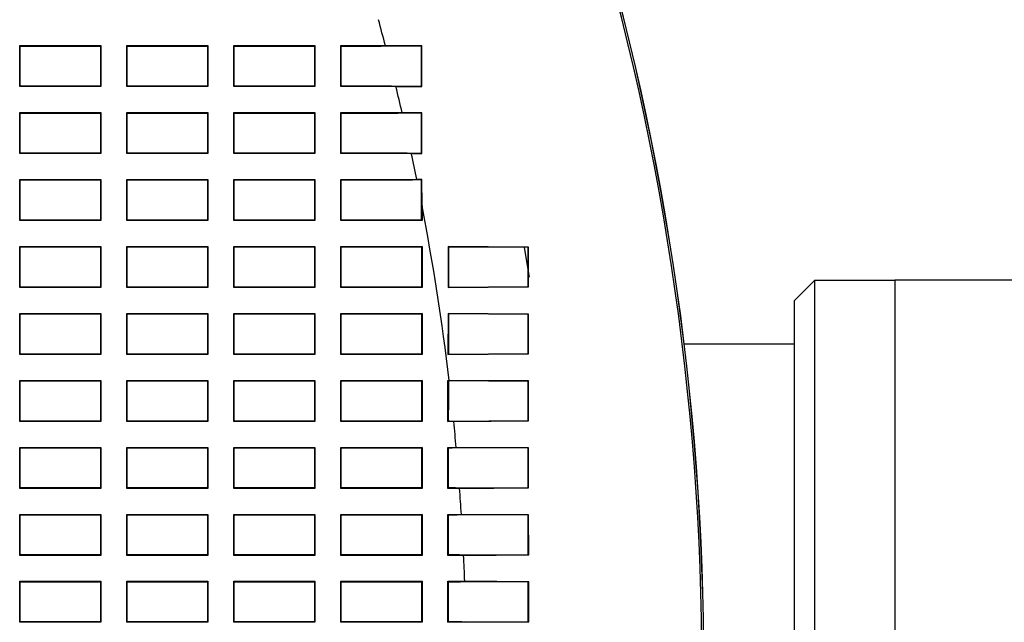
# Model space of a CAD drawing. Header units: millimetres. Extents: x 0 to 1118, y 0 to 864.
# Tile 8 of 117: x 285 to 314, y 243 to 261. Entities that reach past the tile are written whole.
import ezdxf

# ---------------------------------------------------------------- set-up
doc = ezdxf.new("R2010")
doc.units = ezdxf.units.MM

msp = doc.modelspace()

# ---------------------------------------------------------------- linework, layer by layer
at = {"color": 7, "linetype": 'Continuous', "lineweight": 25}
for p, q in [((285.0215, 260.7211), (287.4459, 260.7211)), ((285.0215, 259.4966), (285.0215, 260.7211)), ((285.0215, 260.7211), (285.0337, 260.7088)), ((285.0337, 259.5088), (285.0337, 260.7088)), ((285.0337, 260.7088), (287.4337, 260.7088)), ((287.4459, 260.7211), (287.4337, 260.7088)), ((287.4337, 260.7088), (287.4337, 259.5088)), ((287.4459, 260.7211), (287.4459, 259.4966)), ((288.2215, 260.7211), (290.6459, 260.7211)), ((288.2215, 259.4966), (288.2215, 260.7211)), ((288.2215, 260.7211), (288.2337, 260.7088)), ((288.2337, 259.5088), (288.2337, 260.7088)), ((288.2337, 260.7088), (290.6337, 260.7088)), ((290.6459, 260.7211), (290.6337, 260.7088)), ((290.6337, 260.7088), (290.6337, 259.5088)), ((290.6459, 260.7211), (290.6459, 259.4966)), ((291.4215, 260.7211), (293.8459, 260.7211)), ((291.4215, 259.4966), (291.4215, 260.7211)), ((291.4215, 260.7211), (291.4337, 260.7088)), ((291.4337, 259.5088), (291.4337, 260.7088)), ((291.4337, 260.7088), (293.8337, 260.7088)), ((293.8459, 260.7211), (293.8337, 260.7088)), ((293.8337, 260.7088), (293.8337, 259.5088)), ((293.8459, 260.7211), (293.8459, 259.4966)), ((294.6215, 260.7211), (295.9532, 260.7211)), ((294.6215, 259.4966), (294.6215, 260.7211)), ((294.6215, 260.7211), (294.6337, 260.7088)), ((294.6337, 259.5088), (294.6337, 260.7088)), ((294.6337, 260.7088), (295.8288, 260.7088)), ((297.0263, 260.7015), (295.8288, 260.7088)), ((297.0392, 260.7144), (295.9532, 260.7211)), ((297.0392, 260.7144), (297.0263, 260.7015)), ((297.0282, 259.5144), (297.0263, 260.7015)), ((297.0411, 259.5014), (297.0392, 260.7144)), ((285.0215, 259.4966), (285.0337, 259.5088)), ((287.4459, 259.4966), (285.0215, 259.4966)), ((287.4337, 259.5088), (285.0337, 259.5088)), ((287.4459, 259.4966), (287.4337, 259.5088)), ((288.2215, 259.4966), (288.2337, 259.5088)), ((290.6459, 259.4966), (288.2215, 259.4966)), ((290.6337, 259.5088), (288.2337, 259.5088)), ((290.6459, 259.4966), (290.6337, 259.5088)), ((291.4215, 259.4966), (291.4337, 259.5088)), ((293.8459, 259.4966), (291.4215, 259.4966)), ((293.8337, 259.5088), (291.4337, 259.5088)), ((293.8459, 259.4966), (293.8337, 259.5088)), ((294.6215, 259.4966), (294.6337, 259.5088)), ((296.2652, 259.4966), (294.6215, 259.4966)), ((296.1351, 259.5088), (294.6337, 259.5088)), ((296.1351, 259.5088), (297.0282, 259.5144)), ((296.2652, 259.4966), (297.0411, 259.5014)), ((297.0411, 259.5014), (297.0282, 259.5144)), ((285.0215, 258.7211), (287.4459, 258.7211)), ((285.0215, 257.4966), (285.0215, 258.7211)), ((285.0215, 258.7211), (285.0337, 258.7088)), ((285.0337, 257.5088), (285.0337, 258.7088)), ((285.0337, 258.7088), (287.4337, 258.7088)), ((287.4459, 258.7211), (287.4337, 258.7088)), ((287.4337, 258.7088), (287.4337, 257.5088)), ((287.4459, 258.7211), (287.4459, 257.4966)), ((288.2215, 258.7211), (290.6459, 258.7211)), ((288.2215, 257.4966), (288.2215, 258.7211)), ((288.2215, 258.7211), (288.2337, 258.7088)), ((288.2337, 257.5088), (288.2337, 258.7088)), ((288.2337, 258.7088), (290.6337, 258.7088)), ((290.6459, 258.7211), (290.6337, 258.7088)), ((290.6337, 258.7088), (290.6337, 257.5088)), ((290.6459, 258.7211), (290.6459, 257.4966)), ((291.4215, 258.7211), (293.8459, 258.7211)), ((291.4215, 257.4966), (291.4215, 258.7211)), ((291.4215, 258.7211), (291.4337, 258.7088)), ((291.4337, 257.5088), (291.4337, 258.7088)), ((291.4337, 258.7088), (293.8337, 258.7088)), ((293.8459, 258.7211), (293.8337, 258.7088)), ((293.8337, 258.7088), (293.8337, 257.5088)), ((293.8459, 258.7211), (293.8459, 257.4966)), ((294.6215, 258.7211), (296.4512, 258.7211)), ((294.6215, 257.4966), (294.6215, 258.7211)), ((294.6215, 258.7211), (294.6337, 258.7088)), ((294.6337, 258.7088), (296.3273, 258.7088)), ((294.6337, 257.5088), (294.6337, 258.7088)), ((297.0294, 258.7045), (296.3273, 258.7088)), ((297.0423, 258.7174), (296.4512, 258.7211)), ((297.0423, 258.7174), (297.0294, 258.7045)), ((297.031, 257.5115), (297.0294, 258.7045)), ((297.0439, 257.4986), (297.0423, 258.7174)), ((285.0215, 257.4966), (285.0337, 257.5088)), ((287.4459, 257.4966), (285.0215, 257.4966)), ((287.4337, 257.5088), (285.0337, 257.5088)), ((287.4459, 257.4966), (287.4337, 257.5088)), ((288.2215, 257.4966), (288.2337, 257.5088)), ((290.6459, 257.4966), (288.2215, 257.4966)), ((290.6337, 257.5088), (288.2337, 257.5088)), ((290.6459, 257.4966), (290.6337, 257.5088)), ((291.4215, 257.4966), (291.4337, 257.5088)), ((293.8459, 257.4966), (291.4215, 257.4966)), ((293.8337, 257.5088), (291.4337, 257.5088)), ((293.8459, 257.4966), (293.8337, 257.5088)), ((294.6215, 257.4966), (294.6337, 257.5088)), ((296.7267, 257.4966), (294.6215, 257.4966)), ((296.5978, 257.5088), (294.6337, 257.5088)), ((296.5978, 257.5088), (297.031, 257.5115)), ((296.7267, 257.4966), (297.0439, 257.4986)), ((297.0439, 257.4986), (297.031, 257.5115)), ((285.0215, 256.7211), (287.4459, 256.7211)), ((285.0215, 255.4966), (285.0215, 256.7211)), ((285.0215, 256.7211), (285.0337, 256.7088)), ((285.0337, 255.5088), (285.0337, 256.7088)), ((285.0337, 256.7088), (287.4337, 256.7088)), ((287.4459, 256.7211), (287.4337, 256.7088)), ((287.4337, 256.7088), (287.4337, 255.5088)), ((287.4459, 256.7211), (287.4459, 255.4966)), ((288.2215, 256.7211), (290.6459, 256.7211)), ((288.2215, 255.4966), (288.2215, 256.7211)), ((288.2215, 256.7211), (288.2337, 256.7088)), ((288.2337, 255.5088), (288.2337, 256.7088)), ((288.2337, 256.7088), (290.6337, 256.7088)), ((290.6459, 256.7211), (290.6337, 256.7088)), ((290.6337, 256.7088), (290.6337, 255.5088)), ((290.6459, 256.7211), (290.6459, 255.4966)), ((291.4215, 256.7211), (293.8459, 256.7211)), ((291.4215, 255.4966), (291.4215, 256.7211)), ((291.4215, 256.7211), (291.4337, 256.7088)), ((291.4337, 255.5088), (291.4337, 256.7088)), ((291.4337, 256.7088), (293.8337, 256.7088)), ((293.8459, 256.7211), (293.8337, 256.7088)), ((293.8337, 256.7088), (293.8337, 255.5088)), ((293.8459, 256.7211), (293.8459, 255.4966)), ((294.6215, 256.7211), (296.8898, 256.7211)), ((294.6215, 255.4966), (294.6215, 256.7211)), ((294.6215, 256.7211), (294.6337, 256.7088)), ((294.6337, 255.5088), (294.6337, 256.7088)), ((294.6337, 256.7088), (296.7663, 256.7088)), ((297.032, 256.7072), (296.7663, 256.7088)), ((297.0449, 256.7201), (296.8898, 256.7211)), ((297.0449, 256.7201), (297.032, 256.7072)), ((297.0335, 255.509), (297.032, 256.7072)), ((297.0459, 255.9361), (297.0449, 256.7201)), ((297.0459, 255.9361), (297.0459, 255.4966)), ((285.0215, 255.4966), (285.0337, 255.5088)), ((287.4459, 255.4966), (285.0215, 255.4966)), ((287.4337, 255.5088), (285.0337, 255.5088)), ((287.4459, 255.4966), (287.4337, 255.5088)), ((288.2215, 255.4966), (288.2337, 255.5088)), ((290.6459, 255.4966), (288.2215, 255.4966)), ((290.6337, 255.5088), (288.2337, 255.5088)), ((290.6459, 255.4966), (290.6337, 255.5088)), ((291.4215, 255.4966), (291.4337, 255.5088)), ((293.8459, 255.4966), (291.4215, 255.4966)), ((293.8337, 255.5088), (291.4337, 255.5088)), ((293.8459, 255.4966), (293.8337, 255.5088)), ((294.6215, 255.4966), (294.6337, 255.5088)), ((297.0459, 255.4966), (294.6215, 255.4966)), ((297.0015, 255.5088), (294.6337, 255.5088)), ((297.0015, 255.5088), (297.0335, 255.509)), ((297.0459, 255.4966), (297.0335, 255.509)), ((285.0215, 254.7211), (287.4459, 254.7211)), ((285.0215, 253.4966), (285.0215, 254.7211)), ((285.0215, 254.7211), (285.0337, 254.7088)), ((285.0337, 253.5088), (285.0337, 254.7088)), ((285.0337, 254.7088), (287.4337, 254.7088)), ((287.4459, 254.7211), (287.4337, 254.7088)), ((287.4337, 254.7088), (287.4337, 253.5088)), ((287.4459, 254.7211), (287.4459, 253.4966)), ((288.2215, 254.7211), (290.6459, 254.7211)), ((288.2215, 253.4966), (288.2215, 254.7211)), ((288.2215, 254.7211), (288.2337, 254.7088)), ((288.2337, 253.5088), (288.2337, 254.7088)), ((288.2337, 254.7088), (290.6337, 254.7088)), ((290.6459, 254.7211), (290.6337, 254.7088)), ((290.6337, 254.7088), (290.6337, 253.5088)), ((290.6459, 254.7211), (290.6459, 253.4966)), ((291.4215, 254.7211), (293.8459, 254.7211)), ((291.4215, 253.4966), (291.4215, 254.7211)), ((291.4215, 254.7211), (291.4337, 254.7088)), ((291.4337, 253.5088), (291.4337, 254.7088)), ((291.4337, 254.7088), (293.8337, 254.7088)), ((293.8459, 254.7211), (293.8337, 254.7088)), ((293.8337, 254.7088), (293.8337, 253.5088)), ((293.8459, 254.7211), (293.8459, 253.4966)), ((294.6215, 254.7211), (297.0459, 254.7211)), ((294.6215, 253.4966), (294.6215, 254.7211)), ((294.6215, 254.7211), (294.6337, 254.7088)), ((294.6337, 253.5088), (294.6337, 254.7088)), ((294.6337, 254.7088), (297.0337, 254.7088)), ((297.0459, 254.7211), (297.0337, 254.7088)), ((297.0337, 254.7088), (297.0337, 253.5088)), ((297.0459, 254.7211), (297.0459, 253.4966)), ((297.8249, 254.7176), (297.8237, 253.4988)), ((300.2274, 254.7026), (297.8249, 254.7176)), ((297.8249, 254.7176), (297.838, 254.7045)), ((297.838, 254.7045), (297.8368, 253.5119)), ((300.2145, 254.6897), (297.838, 254.7045)), ((300.0996, 254.6924), (300.2444, 253.8012)), ((300.2274, 254.7026), (300.2145, 254.6897)), ((300.2157, 253.5269), (300.2145, 254.6897)), ((300.2286, 253.5139), (300.2274, 254.7026)), ((308.7774, 253.7091), (308.1774, 253.1091)), ((311.1774, 253.7091), (308.7774, 253.7091)), ((308.7774, 253.7091), (308.7774, 230.5091)), ((319.7774, 253.7141), (311.1774, 253.7141)), ((311.1774, 253.7141), (311.1774, 230.5041)), ((285.0215, 253.4966), (285.0337, 253.5088)), ((287.4459, 253.4966), (285.0215, 253.4966)), ((287.4337, 253.5088), (285.0337, 253.5088)), ((287.4459, 253.4966), (287.4337, 253.5088)), ((288.2215, 253.4966), (288.2337, 253.5088)), ((290.6459, 253.4966), (288.2215, 253.4966)), ((290.6337, 253.5088), (288.2337, 253.5088)), ((290.6459, 253.4966), (290.6337, 253.5088)), ((291.4215, 253.4966), (291.4337, 253.5088)), ((293.8459, 253.4966), (291.4215, 253.4966)), ((293.8337, 253.5088), (291.4337, 253.5088)), ((293.8459, 253.4966), (293.8337, 253.5088)), ((294.6215, 253.4966), (294.6337, 253.5088)), ((297.0459, 253.4966), (294.6215, 253.4966)), ((297.0337, 253.5088), (294.6337, 253.5088)), ((297.0459, 253.4966), (297.0337, 253.5088)), ((297.8237, 253.4988), (300.2286, 253.5139)), ((297.8237, 253.4988), (297.8368, 253.5119)), ((297.8368, 253.5119), (300.2157, 253.5269)), ((300.2286, 253.5139), (300.2157, 253.5269)), ((308.1774, 231.1091), (308.1774, 253.1091)), ((285.0215, 252.7211), (287.4459, 252.7211)), ((285.0215, 251.4966), (285.0215, 252.7211)), ((285.0215, 252.7211), (285.0337, 252.7088)), ((285.0337, 251.5088), (285.0337, 252.7088)), ((285.0337, 252.7088), (287.4337, 252.7088)), ((287.4459, 252.7211), (287.4337, 252.7088)), ((287.4337, 252.7088), (287.4337, 251.5088)), ((287.4459, 252.7211), (287.4459, 251.4966)), ((288.2215, 252.7211), (290.6459, 252.7211)), ((288.2215, 251.4966), (288.2215, 252.7211)), ((288.2215, 252.7211), (288.2337, 252.7088)), ((288.2337, 251.5088), (288.2337, 252.7088)), ((288.2337, 252.7088), (290.6337, 252.7088)), ((290.6459, 252.7211), (290.6337, 252.7088)), ((290.6337, 252.7088), (290.6337, 251.5088)), ((290.6459, 252.7211), (290.6459, 251.4966)), ((291.4215, 252.7211), (293.8459, 252.7211)), ((291.4215, 251.4966), (291.4215, 252.7211)), ((291.4215, 252.7211), (291.4337, 252.7088)), ((291.4337, 251.5088), (291.4337, 252.7088)), ((291.4337, 252.7088), (293.8337, 252.7088)), ((293.8459, 252.7211), (293.8337, 252.7088)), ((293.8337, 252.7088), (293.8337, 251.5088)), ((293.8459, 252.7211), (293.8459, 251.4966)), ((294.6215, 252.7211), (297.0459, 252.7211)), ((294.6215, 251.4966), (294.6215, 252.7211)), ((294.6215, 252.7211), (294.6337, 252.7088)), ((294.6337, 251.5088), (294.6337, 252.7088)), ((294.6337, 252.7088), (297.0337, 252.7088)), ((297.0459, 252.7211), (297.0337, 252.7088)), ((297.0337, 252.7088), (297.0337, 251.5088)), ((297.0459, 252.7211), (297.0459, 251.4966)), ((297.8229, 252.7196), (297.8218, 251.497)), ((300.2293, 252.7045), (297.8229, 252.7196)), ((297.8229, 252.7196), (297.836, 252.7065)), ((297.836, 252.7065), (297.8349, 251.5101)), ((300.2164, 252.6916), (297.836, 252.7065)), ((300.2293, 252.7045), (300.2164, 252.6916)), ((300.2174, 251.5251), (300.2164, 252.6916)), ((300.2303, 251.5122), (300.2293, 252.7045)), ((308.1774, 251.8091), (304.8838, 251.8091)), ((285.0215, 251.4966), (285.0337, 251.5088)), ((287.4459, 251.4966), (285.0215, 251.4966)), ((287.4337, 251.5088), (285.0337, 251.5088)), ((287.4459, 251.4966), (287.4337, 251.5088)), ((288.2215, 251.4966), (288.2337, 251.5088)), ((290.6459, 251.4966), (288.2215, 251.4966)), ((290.6337, 251.5088), (288.2337, 251.5088)), ((290.6459, 251.4966), (290.6337, 251.5088)), ((291.4215, 251.4966), (291.4337, 251.5088)), ((293.8459, 251.4966), (291.4215, 251.4966)), ((293.8337, 251.5088), (291.4337, 251.5088)), ((293.8459, 251.4966), (293.8337, 251.5088)), ((294.6215, 251.4966), (294.6337, 251.5088)), ((297.0459, 251.4966), (294.6215, 251.4966)), ((297.0337, 251.5088), (294.6337, 251.5088)), ((297.0459, 251.4966), (297.0337, 251.5088)), ((297.8218, 251.497), (300.2303, 251.5122)), ((297.8218, 251.497), (297.8349, 251.5101)), ((297.8349, 251.5101), (300.2174, 251.5251)), ((300.2303, 251.5122), (300.2174, 251.5251)), ((285.0215, 250.7211), (287.4459, 250.7211)), ((285.0215, 249.4966), (285.0215, 250.7211)), ((285.0215, 250.7211), (285.0337, 250.7088)), ((285.0337, 249.5088), (285.0337, 250.7088)), ((285.0337, 250.7088), (287.4337, 250.7088)), ((287.4459, 250.7211), (287.4337, 250.7088)), ((287.4337, 250.7088), (287.4337, 249.5088)), ((287.4459, 250.7211), (287.4459, 249.4966)), ((288.2215, 250.7211), (290.6459, 250.7211)), ((288.2215, 249.4966), (288.2215, 250.7211)), ((288.2215, 250.7211), (288.2337, 250.7088)), ((288.2337, 249.5088), (288.2337, 250.7088)), ((288.2337, 250.7088), (290.6337, 250.7088)), ((290.6459, 250.7211), (290.6337, 250.7088)), ((290.6337, 250.7088), (290.6337, 249.5088)), ((290.6459, 250.7211), (290.6459, 249.4966)), ((291.4215, 250.7211), (293.8459, 250.7211)), ((291.4215, 249.4966), (291.4215, 250.7211)), ((291.4215, 250.7211), (291.4337, 250.7088)), ((291.4337, 249.5088), (291.4337, 250.7088)), ((291.4337, 250.7088), (293.8337, 250.7088)), ((293.8459, 250.7211), (293.8337, 250.7088)), ((293.8337, 250.7088), (293.8337, 249.5088)), ((293.8459, 250.7211), (293.8459, 249.4966)), ((294.6215, 250.7211), (297.0459, 250.7211)), ((294.6215, 249.4966), (294.6215, 250.7211)), ((294.6215, 250.7211), (294.6337, 250.7088)), ((294.6337, 249.5088), (294.6337, 250.7088)), ((294.6337, 250.7088), (297.0337, 250.7088)), ((297.0459, 250.7211), (297.0337, 250.7088)), ((297.0337, 250.7088), (297.0337, 249.5088)), ((297.0459, 250.7211), (297.0459, 249.4966)), ((297.8215, 250.7211), (297.8588, 250.7211)), ((297.8215, 249.4966), (297.8215, 250.7211)), ((297.8215, 250.7211), (297.8343, 250.7082)), ((297.8343, 250.7082), (297.8337, 249.8433)), ((300.218, 250.6932), (297.8343, 250.7082)), ((300.231, 250.7061), (297.8588, 250.7211)), ((300.231, 250.7061), (300.218, 250.6932)), ((300.2188, 249.5237), (300.218, 250.6932)), ((300.2318, 249.5108), (300.231, 250.7061)), ((297.8337, 249.5088), (297.8337, 249.8433)), ((285.0215, 249.4966), (285.0337, 249.5088)), ((287.4459, 249.4966), (285.0215, 249.4966)), ((287.4337, 249.5088), (285.0337, 249.5088)), ((287.4459, 249.4966), (287.4337, 249.5088)), ((288.2215, 249.4966), (288.2337, 249.5088)), ((290.6459, 249.4966), (288.2215, 249.4966)), ((290.6337, 249.5088), (288.2337, 249.5088)), ((290.6459, 249.4966), (290.6337, 249.5088)), ((291.4215, 249.4966), (291.4337, 249.5088)), ((293.8459, 249.4966), (291.4215, 249.4966)), ((293.8337, 249.5088), (291.4337, 249.5088)), ((293.8459, 249.4966), (293.8337, 249.5088)), ((294.6215, 249.4966), (294.6337, 249.5088)), ((297.0459, 249.4966), (294.6215, 249.4966)), ((297.0337, 249.5088), (294.6337, 249.5088)), ((297.0459, 249.4966), (297.0337, 249.5088)), ((297.8215, 249.4966), (297.8337, 249.5088)), ((297.994, 249.4966), (297.8215, 249.4966)), ((297.8687, 249.5088), (297.8337, 249.5088)), ((297.8687, 249.5088), (300.2188, 249.5237)), ((297.994, 249.4966), (300.2318, 249.5108)), ((300.2318, 249.5108), (300.2188, 249.5237)), ((285.0215, 248.7211), (287.4459, 248.7211)), ((285.0215, 247.4966), (285.0215, 248.7211)), ((285.0215, 248.7211), (285.0337, 248.7088)), ((285.0337, 247.5088), (285.0337, 248.7088)), ((285.0337, 248.7088), (287.4337, 248.7088)), ((287.4459, 248.7211), (287.4337, 248.7088)), ((287.4337, 248.7088), (287.4337, 247.5088)), ((287.4459, 248.7211), (287.4459, 247.4966)), ((288.2215, 248.7211), (290.6459, 248.7211)), ((288.2215, 247.4966), (288.2215, 248.7211)), ((288.2215, 248.7211), (288.2337, 248.7088)), ((288.2337, 247.5088), (288.2337, 248.7088)), ((288.2337, 248.7088), (290.6337, 248.7088)), ((290.6459, 248.7211), (290.6337, 248.7088)), ((290.6337, 248.7088), (290.6337, 247.5088)), ((290.6459, 248.7211), (290.6459, 247.4966)), ((291.4215, 248.7211), (293.8459, 248.7211)), ((291.4215, 247.4966), (291.4215, 248.7211)), ((291.4215, 248.7211), (291.4337, 248.7088)), ((291.4337, 247.5088), (291.4337, 248.7088)), ((291.4337, 248.7088), (293.8337, 248.7088)), ((293.8459, 248.7211), (293.8337, 248.7088)), ((293.8337, 248.7088), (293.8337, 247.5088)), ((293.8459, 248.7211), (293.8459, 247.4966)), ((294.6215, 248.7211), (297.0459, 248.7211)), ((294.6215, 247.4966), (294.6215, 248.7211)), ((294.6215, 248.7211), (294.6337, 248.7088)), ((294.6337, 247.5088), (294.6337, 248.7088)), ((294.6337, 248.7088), (297.0337, 248.7088)), ((297.0459, 248.7211), (297.0337, 248.7088)), ((297.0337, 248.7088), (297.0337, 247.5088)), ((297.0459, 248.7211), (297.0459, 247.4966)), ((297.8215, 248.7211), (298.0688, 248.7211)), ((297.8215, 247.4966), (297.8215, 248.7211)), ((297.8215, 248.7211), (297.8337, 248.7088)), ((297.8337, 247.5088), (297.8337, 248.7088)), ((297.8337, 248.7088), (297.946, 248.7088)), ((300.2193, 248.6945), (297.946, 248.7088)), ((300.2322, 248.7074), (298.0688, 248.7211)), ((300.2322, 248.7074), (300.2193, 248.6945)), ((300.2199, 247.5226), (300.2193, 248.6945)), ((300.2328, 247.5097), (300.2322, 248.7074)), ((285.0215, 247.4966), (285.0337, 247.5088)), ((287.4459, 247.4966), (285.0215, 247.4966)), ((287.4337, 247.5088), (285.0337, 247.5088)), ((287.4459, 247.4966), (287.4337, 247.5088)), ((288.2215, 247.4966), (288.2337, 247.5088)), ((290.6459, 247.4966), (288.2215, 247.4966)), ((290.6337, 247.5088), (288.2337, 247.5088)), ((290.6459, 247.4966), (290.6337, 247.5088)), ((291.4215, 247.4966), (291.4337, 247.5088)), ((293.8459, 247.4966), (291.4215, 247.4966)), ((293.8337, 247.5088), (291.4337, 247.5088)), ((293.8459, 247.4966), (293.8337, 247.5088)), ((294.6215, 247.4966), (294.6337, 247.5088)), ((297.0459, 247.4966), (294.6215, 247.4966)), ((297.0337, 247.5088), (294.6337, 247.5088)), ((297.0459, 247.4966), (297.0337, 247.5088)), ((297.8215, 247.4966), (297.8337, 247.5088)), ((298.1699, 247.4966), (297.8215, 247.4966)), ((298.0452, 247.5088), (297.8337, 247.5088)), ((298.0452, 247.5088), (300.2199, 247.5226)), ((298.1699, 247.4966), (300.2328, 247.5097)), ((300.2328, 247.5097), (300.2199, 247.5226)), ((285.0215, 246.7211), (287.4459, 246.7211)), ((285.0215, 245.4966), (285.0215, 246.7211)), ((285.0215, 246.7211), (285.0337, 246.7088)), ((285.0337, 245.5088), (285.0337, 246.7088)), ((285.0337, 246.7088), (287.4337, 246.7088)), ((287.4459, 246.7211), (287.4337, 246.7088)), ((287.4337, 246.7088), (287.4337, 245.5088)), ((287.4459, 246.7211), (287.4459, 245.4966)), ((288.2215, 246.7211), (290.6459, 246.7211)), ((288.2215, 245.4966), (288.2215, 246.7211)), ((288.2215, 246.7211), (288.2337, 246.7088)), ((288.2337, 245.5088), (288.2337, 246.7088)), ((288.2337, 246.7088), (290.6337, 246.7088)), ((290.6459, 246.7211), (290.6337, 246.7088)), ((290.6337, 246.7088), (290.6337, 245.5088)), ((290.6459, 246.7211), (290.6459, 245.4966)), ((291.4215, 246.7211), (293.8459, 246.7211)), ((291.4215, 245.4966), (291.4215, 246.7211)), ((291.4215, 246.7211), (291.4337, 246.7088)), ((291.4337, 245.5088), (291.4337, 246.7088)), ((291.4337, 246.7088), (293.8337, 246.7088)), ((293.8459, 246.7211), (293.8337, 246.7088)), ((293.8337, 246.7088), (293.8337, 245.5088)), ((293.8459, 246.7211), (293.8459, 245.4966)), ((294.6215, 245.4966), (294.6215, 246.7211)), ((294.6215, 246.7211), (297.0459, 246.7211)), ((294.6215, 246.7211), (294.6337, 246.7088)), ((294.6337, 245.5088), (294.6337, 246.7088)), ((294.6337, 246.7088), (297.0337, 246.7088)), ((297.0459, 246.7211), (297.0337, 246.7088)), ((297.0337, 246.7088), (297.0337, 245.5088)), ((297.0459, 246.7211), (297.0459, 245.4966)), ((297.8215, 246.7211), (298.2232, 246.7211)), ((297.8215, 245.4966), (297.8215, 246.7211)), ((297.8215, 246.7211), (297.8337, 246.7088)), ((297.8337, 245.5088), (297.8337, 246.7088)), ((297.8337, 246.7088), (298.1003, 246.7088)), ((300.2203, 246.6954), (298.1003, 246.7088)), ((300.2332, 246.7083), (298.2232, 246.7211)), ((300.2332, 246.7083), (300.2203, 246.6954)), ((300.2207, 245.5219), (300.2203, 246.6954)), ((300.2336, 245.509), (300.2332, 246.7083)), ((285.0215, 245.4966), (285.0337, 245.5088)), ((287.4459, 245.4966), (285.0215, 245.4966)), ((287.4337, 245.5088), (285.0337, 245.5088)), ((287.4459, 245.4966), (287.4337, 245.5088)), ((288.2215, 245.4966), (288.2337, 245.5088)), ((290.6459, 245.4966), (288.2215, 245.4966)), ((290.6337, 245.5088), (288.2337, 245.5088)), ((290.6459, 245.4966), (290.6337, 245.5088)), ((291.4215, 245.4966), (291.4337, 245.5088)), ((293.8459, 245.4966), (291.4215, 245.4966)), ((293.8337, 245.5088), (291.4337, 245.5088)), ((293.8459, 245.4966), (293.8337, 245.5088)), ((294.6215, 245.4966), (294.6337, 245.5088)), ((297.0459, 245.4966), (294.6215, 245.4966)), ((297.0337, 245.5088), (294.6337, 245.5088)), ((297.0459, 245.4966), (297.0337, 245.5088)), ((297.8215, 245.4966), (297.8337, 245.5088)), ((298.2905, 245.4966), (297.8215, 245.4966)), ((298.1664, 245.5088), (297.8337, 245.5088)), ((298.1664, 245.5088), (300.2207, 245.5219)), ((298.2905, 245.4966), (300.2336, 245.509)), ((300.2336, 245.509), (300.2207, 245.5219)), ((285.0215, 244.7211), (287.4459, 244.7211)), ((285.0215, 243.4966), (285.0215, 244.7211)), ((285.0215, 244.7211), (285.0337, 244.7088)), ((285.0337, 243.5088), (285.0337, 244.7088)), ((285.0337, 244.7088), (287.4337, 244.7088)), ((287.4459, 244.7211), (287.4337, 244.7088)), ((287.4337, 244.7088), (287.4337, 243.5088)), ((287.4459, 244.7211), (287.4459, 243.4966)), ((288.2215, 244.7211), (290.6459, 244.7211)), ((288.2215, 243.4966), (288.2215, 244.7211)), ((288.2215, 244.7211), (288.2337, 244.7088)), ((288.2337, 243.5088), (288.2337, 244.7088)), ((288.2337, 244.7088), (290.6337, 244.7088)), ((290.6459, 244.7211), (290.6337, 244.7088)), ((290.6337, 244.7088), (290.6337, 243.5088)), ((290.6459, 244.7211), (290.6459, 243.4966)), ((291.4215, 244.7211), (293.8459, 244.7211)), ((291.4215, 243.4966), (291.4215, 244.7211)), ((291.4215, 244.7211), (291.4337, 244.7088)), ((291.4337, 243.5088), (291.4337, 244.7088)), ((291.4337, 244.7088), (293.8337, 244.7088)), ((293.8459, 244.7211), (293.8337, 244.7088)), ((293.8337, 244.7088), (293.8337, 243.5088)), ((293.8459, 244.7211), (293.8459, 243.4966)), ((294.6215, 243.4966), (294.6215, 244.7211)), ((294.6215, 244.7211), (297.0459, 244.7211)), ((294.6215, 244.7211), (294.6337, 244.7088)), ((294.6337, 243.5088), (294.6337, 244.7088)), ((294.6337, 244.7088), (297.0337, 244.7088)), ((297.0459, 244.7211), (297.0337, 244.7088)), ((297.0337, 244.7088), (297.0337, 243.5088)), ((297.0459, 244.7211), (297.0459, 243.4966)), ((297.8215, 244.7211), (298.3225, 244.7211)), ((297.8215, 243.4966), (297.8215, 244.7211)), ((297.8215, 244.7211), (297.8337, 244.7088)), ((297.8337, 243.5088), (297.8337, 244.7088)), ((297.8337, 244.7088), (298.1994, 244.7088)), ((300.2209, 244.696), (298.1994, 244.7088)), ((300.2338, 244.7089), (298.3225, 244.7211)), ((300.2338, 244.7089), (300.2209, 244.696)), ((300.2211, 243.5215), (300.2209, 244.696)), ((300.234, 243.5086), (300.2338, 244.7089)), ((285.0215, 243.4966), (285.0337, 243.5088)), ((287.4459, 243.4966), (285.0215, 243.4966)), ((287.4337, 243.5088), (285.0337, 243.5088)), ((287.4459, 243.4966), (287.4337, 243.5088)), ((288.2215, 243.4966), (288.2337, 243.5088)), ((290.6459, 243.4966), (288.2215, 243.4966)), ((290.6337, 243.5088), (288.2337, 243.5088)), ((290.6459, 243.4966), (290.6337, 243.5088)), ((291.4215, 243.4966), (291.4337, 243.5088)), ((293.8459, 243.4966), (291.4215, 243.4966)), ((293.8337, 243.5088), (291.4337, 243.5088)), ((293.8459, 243.4966), (293.8337, 243.5088)), ((294.6215, 243.4966), (294.6337, 243.5088)), ((297.0459, 243.4966), (294.6215, 243.4966)), ((297.0337, 243.5088), (294.6337, 243.5088)), ((297.0459, 243.4966), (297.0337, 243.5088)), ((297.8215, 243.4966), (297.8337, 243.5088)), ((298.3561, 243.4966), (297.8215, 243.4966)), ((298.2324, 243.5088), (297.8337, 243.5088)), ((298.2324, 243.5088), (300.2211, 243.5215)), ((298.3561, 243.4966), (300.234, 243.5086)), ((300.234, 243.5086), (300.2211, 243.5215))]:
    msp.add_line(p, q, dxfattribs=at)
for radius, start, end in [(79.94, 342.638107, 17.361893), (79.9966, 342.64407, 17.35593), (80, 342.644069, 17.355931), (72.8953, 14.792829, 15.424251), (72.8953, 13.172769, 13.799651), (72.8953, 11.563363, 12.18629), (72.8953, 6.784863, 10.934253), (72.8953, 5.204167, 5.816594), (72.8953, 3.627434, 4.23847), (72.8953, 2.053448, 2.663562)]:
    msp.add_arc((225.474, 242.1091), radius, start, end, dxfattribs=at)

doc.saveas('drawing.dxf')
